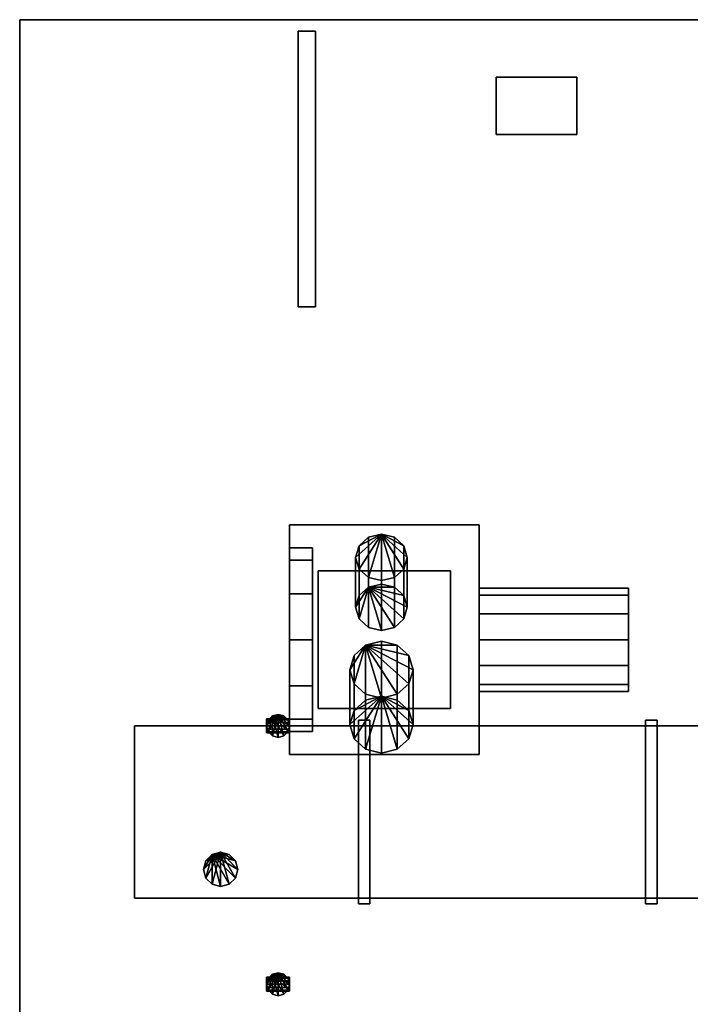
# Model space of a CAD drawing. Header units: millimetres. Extents: x 8500 to 19000, y -3980 to 3980.
# Tile 18 of 31: x 8500 to 9668, y 2265 to 3980. Entities that reach past the tile are written whole.
import ezdxf

# ---------------------------------------------------------------- set-up
doc = ezdxf.new("R2010")
doc.units = ezdxf.units.MM

msp = doc.modelspace()

# ---------------------------------------------------------------- linework, layer by layer
for points in [[(8500, -3980, 840), (19000, -3980, 840), (19000, 3980, 840), (8500, 3980, 840)], [(8500, -3980, 900), (8500, 3980, 900), (19000, 3980, 900), (19000, -3980, 900)], [(19000, 3980, 840), (19000, 3980, 900), (8500, 3980, 900), (8500, 3980, 840)], [(8500, 3980, 840), (8500, 3980, 900), (8500, -3980, 900), (8500, -3980, 840)], [(8985, 3480, 2740), (9015, 3480, 2740), (9015, 3960, 2740), (8985, 3960, 2740)], [(8985, 3480, 2770), (8985, 3960, 2770), (9015, 3960, 2770), (9015, 3480, 2770)], [(9015, 3960, 2740), (9015, 3960, 2770), (8985, 3960, 2770), (8985, 3960, 2740)], [(8985, 3960, 2740), (8985, 3960, 2770), (8985, 3480, 2770), (8985, 3480, 2740)], [(9015, 3480, 2740), (9015, 3480, 2770), (9015, 3960, 2770), (9015, 3960, 2740)], [(9330, 3780, 2250), (9470, 3780, 2250), (9470, 3880, 2250), (9330, 3880, 2250)], [(9330, 3780, 2450), (9330, 3880, 2450), (9470, 3880, 2450), (9470, 3780, 2450)], [(9470, 3880, 2250), (9470, 3880, 2450), (9330, 3880, 2450), (9330, 3880, 2250)], [(9330, 3880, 2250), (9330, 3880, 2450), (9330, 3780, 2450), (9330, 3780, 2250)], [(9470, 3780, 2250), (9470, 3780, 2450), (9470, 3880, 2450), (9470, 3880, 2250)], [(9330, 3780, 2250), (9330, 3780, 2450), (9470, 3780, 2450), (9470, 3780, 2250)], [(8985, 3480, 2740), (8985, 3480, 2770), (9015, 3480, 2770), (9015, 3480, 2740)], [(8970, 2700, 900), (9300, 2700, 900), (9300, 3100, 900), (8970, 3100, 900)], [(8970, 2700, 1000), (8970, 3100, 1000), (9300, 3100, 1000), (9300, 2700, 1000)], [(9300, 3100, 900), (9300, 3100, 1000), (8970, 3100, 1000), (8970, 3100, 900)], [(8970, 3100, 900), (8970, 3100, 1000), (8970, 2700, 1000), (8970, 2700, 900)], [(9300, 2700, 900), (9300, 2700, 1000), (9300, 3100, 1000), (9300, 3100, 900)], [(9130, 3084, 1470.5), (9091, 3023.2, 1499.8), (9085, 3043.5, 1490)], [(9130, 3084, 1470.5), (9085, 3043.5, 1490), (9091, 3063.8, 1480.3)], [(9130, 3084, 1470.5), (9107.5, 3008.4, 1507), (9091, 3023.2, 1499.8)], [(9130, 3084, 1470.5), (9091, 3063.8, 1480.3), (9107.5, 3078.6, 1473.1)], [(9091, 2976.8, 1300.2), (9107.5, 2991.6, 1293), (9107.5, 3078.6, 1473.1), (9091, 3063.8, 1480.3)], [(9130, 3084, 1470.5), (9130, 3003, 1509.6), (9107.5, 3008.4, 1507)], [(9107.5, 2991.6, 1293), (9130, 2997, 1290.4), (9130, 3084, 1470.5), (9107.5, 3078.6, 1473.1)], [(9130, 3084, 1470.5), (9152.5, 3078.6, 1473.1), (9169, 3063.8, 1480.3)], [(9130, 3084, 1470.5), (9169, 3063.8, 1480.3), (9175, 3043.5, 1490)], [(9130, 3084, 1470.5), (9175, 3043.5, 1490), (9169, 3023.2, 1499.8)], [(9130, 3084, 1470.5), (9169, 3023.2, 1499.8), (9152.5, 3008.4, 1507)], [(9130, 3084, 1470.5), (9152.5, 3008.4, 1507), (9130, 3003, 1509.6)], [(9130, 2997, 1290.4), (9152.5, 2991.6, 1293), (9152.5, 3078.6, 1473.1), (9130, 3084, 1470.5)], [(9152.5, 2991.6, 1293), (9169, 2976.8, 1300.2), (9169, 3063.8, 1480.3), (9152.5, 3078.6, 1473.1)], [(8970, 3038.6, 1280), (8970, 3038.6, 1120), (8970, 3060, 1200)], [(8970, 3060, 1200), (8970, 3038.6, 1120), (9010, 3038.6, 1120), (9010, 3060, 1200)], [(8970, 3038.6, 1280), (8970, 3060, 1200), (9010, 3060, 1200), (9010, 3038.6, 1280)], [(9010, 3060, 1200), (9010, 3038.6, 1120), (9010, 2980, 1061.4)], [(9010, 3060, 1200), (9010, 2980, 1061.4), (9010, 2900, 1040)], [(9010, 3060, 1200), (9010, 2900, 1040), (9010, 2820, 1061.4)], [(9010, 3060, 1200), (9010, 2820, 1061.4), (9010, 2761.4, 1120)], [(9010, 3060, 1200), (9010, 2761.4, 1120), (9010, 2740, 1200)], [(9010, 3060, 1200), (9010, 2740, 1200), (9010, 2761.4, 1280)], [(9010, 3060, 1200), (9010, 2761.4, 1280), (9010, 2820, 1338.6)], [(9010, 3060, 1200), (9010, 2820, 1338.6), (9010, 2900, 1360)], [(9010, 3060, 1200), (9010, 2900, 1360), (9010, 2980, 1338.6)], [(9010, 3060, 1200), (9010, 2980, 1338.6), (9010, 3038.6, 1280)], [(9085, 2956.5, 1310), (9091, 2976.8, 1300.2), (9091, 3063.8, 1480.3), (9085, 3043.5, 1490)], [(9169, 2976.8, 1300.2), (9175, 2956.5, 1310), (9175, 3043.5, 1490), (9169, 3063.8, 1480.3)], [(8970, 3038.6, 1280), (8970, 2980, 1338.6), (8970, 2900, 1360)], [(8970, 3038.6, 1280), (8970, 2900, 1360), (8970, 2820, 1338.6)], [(8970, 3038.6, 1280), (8970, 2820, 1338.6), (8970, 2761.4, 1280)], [(8970, 3038.6, 1280), (8970, 2761.4, 1280), (8970, 2740, 1200)], [(8970, 3038.6, 1280), (8970, 2740, 1200), (8970, 2761.4, 1120)], [(8970, 3038.6, 1280), (8970, 2761.4, 1120), (8970, 2820, 1061.4)], [(8970, 3038.6, 1280), (8970, 2820, 1061.4), (8970, 2900, 1040)], [(8970, 3038.6, 1280), (8970, 2900, 1040), (8970, 2980, 1061.4)], [(8970, 3038.6, 1280), (8970, 2980, 1061.4), (8970, 3038.6, 1120)], [(8970, 3038.6, 1120), (8970, 2980, 1061.4), (9010, 2980, 1061.4), (9010, 3038.6, 1120)], [(8970, 2980, 1338.6), (8970, 3038.6, 1280), (9010, 3038.6, 1280), (9010, 2980, 1338.6)], [(9091, 2936.2, 1319.7), (9085, 2956.5, 1310), (9085, 3043.5, 1490), (9091, 3023.2, 1499.8)], [(9175, 2956.5, 1310), (9169, 2936.2, 1319.7), (9169, 3023.2, 1499.8), (9175, 3043.5, 1490)], [(9020, 2780, 1000), (9250, 2780, 1000), (9250, 3020, 1000), (9020, 3020, 1000)], [(9020, 2780, 1300), (9020, 3020, 1300), (9250, 3020, 1300), (9250, 2780, 1300)], [(9250, 3020, 1000), (9250, 3020, 1300), (9020, 3020, 1300), (9020, 3020, 1000)], [(9020, 3020, 1000), (9020, 3020, 1300), (9020, 2780, 1300), (9020, 2780, 1000)], [(9107.5, 2921.4, 1326.9), (9091, 2936.2, 1319.7), (9091, 3023.2, 1499.8), (9107.5, 3008.4, 1507)], [(9169, 2936.2, 1319.7), (9152.5, 2921.4, 1326.9), (9152.5, 3008.4, 1507), (9169, 3023.2, 1499.8)], [(9250, 2780, 1000), (9250, 2780, 1300), (9250, 3020, 1300), (9250, 3020, 1000)], [(9130, 2916, 1329.5), (9107.5, 2921.4, 1326.9), (9107.5, 3008.4, 1507), (9130, 3003, 1509.6)], [(9152.5, 2921.4, 1326.9), (9130, 2916, 1329.5), (9130, 3003, 1509.6), (9152.5, 3008.4, 1507)], [(9107.5, 2991.6, 1293), (9091, 2976.8, 1300.2), (9085, 2956.5, 1310)], [(9107.5, 2991.6, 1293), (9085, 2956.5, 1310), (9091, 2936.2, 1319.7)], [(9107.5, 2991.6, 1293), (9091, 2936.2, 1319.7), (9107.5, 2921.4, 1326.9)], [(9107.5, 2991.6, 1293), (9152.5, 2991.6, 1293), (9130, 2997, 1290.4)], [(9107.5, 2991.6, 1293), (9107.5, 2921.4, 1326.9), (9130, 2916, 1329.5)], [(9107.5, 2991.6, 1293), (9130, 2916, 1329.5), (9152.5, 2921.4, 1326.9)], [(9107.5, 2991.6, 1293), (9152.5, 2921.4, 1326.9), (9169, 2936.2, 1319.7)], [(9107.5, 2991.6, 1293), (9169, 2936.2, 1319.7), (9175, 2956.5, 1310)], [(9107.5, 2991.6, 1293), (9175, 2956.5, 1310), (9169, 2976.8, 1300.2)], [(9107.5, 2991.6, 1293), (9169, 2976.8, 1300.2), (9152.5, 2991.6, 1293)], [(9300, 2977.9, 1195), (9300, 2977.9, 1105), (9300, 2990, 1150)], [(9300, 2990, 1150), (9300, 2977.9, 1105), (9560, 2977.9, 1105), (9560, 2990, 1150)], [(9300, 2977.9, 1195), (9300, 2990, 1150), (9560, 2990, 1150), (9560, 2977.9, 1195)], [(9560, 2990, 1150), (9560, 2977.9, 1105), (9560, 2945, 1072.1)], [(9560, 2990, 1150), (9560, 2945, 1072.1), (9560, 2900, 1060)], [(9560, 2990, 1150), (9560, 2900, 1060), (9560, 2855, 1072.1)], [(9560, 2990, 1150), (9560, 2855, 1072.1), (9560, 2822.1, 1105)], [(9560, 2990, 1150), (9560, 2822.1, 1105), (9560, 2810, 1150)], [(9560, 2990, 1150), (9560, 2810, 1150), (9560, 2822.1, 1195)], [(9560, 2990, 1150), (9560, 2822.1, 1195), (9560, 2855, 1227.9)], [(9560, 2990, 1150), (9560, 2855, 1227.9), (9560, 2900, 1240)], [(9560, 2990, 1150), (9560, 2900, 1240), (9560, 2945, 1227.9)], [(9560, 2990, 1150), (9560, 2945, 1227.9), (9560, 2977.9, 1195)], [(8970, 2980, 1061.4), (8970, 2900, 1040), (9010, 2900, 1040), (9010, 2980, 1061.4)], [(8970, 2900, 1360), (8970, 2980, 1338.6), (9010, 2980, 1338.6), (9010, 2900, 1360)], [(9300, 2977.9, 1195), (9300, 2945, 1227.9), (9300, 2900, 1240)], [(9300, 2977.9, 1195), (9300, 2900, 1240), (9300, 2855, 1227.9)], [(9300, 2977.9, 1195), (9300, 2855, 1227.9), (9300, 2822.1, 1195)], [(9300, 2977.9, 1195), (9300, 2822.1, 1195), (9300, 2810, 1150)], [(9300, 2977.9, 1195), (9300, 2810, 1150), (9300, 2822.1, 1105)], [(9300, 2977.9, 1195), (9300, 2822.1, 1105), (9300, 2855, 1072.1)], [(9300, 2977.9, 1195), (9300, 2855, 1072.1), (9300, 2900, 1060)], [(9300, 2977.9, 1195), (9300, 2900, 1060), (9300, 2945, 1072.1)], [(9300, 2977.9, 1195), (9300, 2945, 1072.1), (9300, 2977.9, 1105)], [(9300, 2977.9, 1105), (9300, 2945, 1072.1), (9560, 2945, 1072.1), (9560, 2977.9, 1105)], [(9300, 2945, 1227.9), (9300, 2977.9, 1195), (9560, 2977.9, 1195), (9560, 2945, 1227.9)], [(9300, 2945, 1072.1), (9300, 2900, 1060), (9560, 2900, 1060), (9560, 2945, 1072.1)], [(9300, 2900, 1240), (9300, 2945, 1227.9), (9560, 2945, 1227.9), (9560, 2900, 1240)], [(8970, 2900, 1040), (8970, 2820, 1061.4), (9010, 2820, 1061.4), (9010, 2900, 1040)], [(8970, 2820, 1338.6), (8970, 2900, 1360), (9010, 2900, 1360), (9010, 2820, 1338.6)], [(9300, 2900, 1060), (9300, 2855, 1072.1), (9560, 2855, 1072.1), (9560, 2900, 1060)], [(9300, 2855, 1227.9), (9300, 2900, 1240), (9560, 2900, 1240), (9560, 2855, 1227.9)], [(9102.5, 2890.7, 1321.7), (9082.4, 2872.6, 1312.9), (9075, 2847.8, 1301)], [(9102.5, 2890.7, 1321.7), (9075, 2847.8, 1301), (9082.4, 2823.1, 1289)], [(9102.5, 2890.7, 1321.7), (9082.4, 2823.1, 1289), (9102.5, 2805, 1280.2)], [(9082.4, 2872.6, 1312.9), (9102.5, 2890.7, 1321.7), (9102.5, 2795, 1519.8), (9082.4, 2776.9, 1511)], [(9102.5, 2890.7, 1321.7), (9157.5, 2890.7, 1321.7), (9130, 2897.4, 1324.9)], [(9102.5, 2890.7, 1321.7), (9130, 2897.4, 1324.9), (9130, 2801.7, 1523), (9102.5, 2795, 1519.8)], [(9102.5, 2890.7, 1321.7), (9102.5, 2805, 1280.2), (9130, 2798.3, 1277)], [(9102.5, 2890.7, 1321.7), (9130, 2798.3, 1277), (9157.5, 2805, 1280.2)], [(9102.5, 2890.7, 1321.7), (9157.5, 2805, 1280.2), (9177.6, 2823.1, 1289)], [(9102.5, 2890.7, 1321.7), (9177.6, 2823.1, 1289), (9185, 2847.8, 1301)], [(9102.5, 2890.7, 1321.7), (9185, 2847.8, 1301), (9177.6, 2872.6, 1312.9)], [(9102.5, 2890.7, 1321.7), (9177.6, 2872.6, 1312.9), (9157.5, 2890.7, 1321.7)], [(9130, 2897.4, 1324.9), (9157.5, 2890.7, 1321.7), (9157.5, 2795, 1519.8), (9130, 2801.7, 1523)], [(9157.5, 2890.7, 1321.7), (9177.6, 2872.6, 1312.9), (9177.6, 2776.9, 1511), (9157.5, 2795, 1519.8)], [(9075, 2847.8, 1301), (9082.4, 2872.6, 1312.9), (9082.4, 2776.9, 1511), (9075, 2752.2, 1499)], [(9177.6, 2872.6, 1312.9), (9185, 2847.8, 1301), (9185, 2752.2, 1499), (9177.6, 2776.9, 1511)], [(9082.4, 2823.1, 1289), (9075, 2847.8, 1301), (9075, 2752.2, 1499), (9082.4, 2727.4, 1487.1)], [(9185, 2847.8, 1301), (9177.6, 2823.1, 1289), (9177.6, 2727.4, 1487.1), (9185, 2752.2, 1499)], [(9300, 2855, 1072.1), (9300, 2822.1, 1105), (9560, 2822.1, 1105), (9560, 2855, 1072.1)], [(9300, 2822.1, 1195), (9300, 2855, 1227.9), (9560, 2855, 1227.9), (9560, 2822.1, 1195)], [(8970, 2820, 1061.4), (8970, 2761.4, 1120), (9010, 2761.4, 1120), (9010, 2820, 1061.4)], [(8970, 2761.4, 1280), (8970, 2820, 1338.6), (9010, 2820, 1338.6), (9010, 2761.4, 1280)], [(9102.5, 2805, 1280.2), (9082.4, 2823.1, 1289), (9082.4, 2727.4, 1487.1), (9102.5, 2709.3, 1478.3)], [(9177.6, 2823.1, 1289), (9157.5, 2805, 1280.2), (9157.5, 2709.3, 1478.3), (9177.6, 2727.4, 1487.1)], [(9300, 2822.1, 1105), (9300, 2810, 1150), (9560, 2810, 1150), (9560, 2822.1, 1105)], [(9300, 2810, 1150), (9300, 2822.1, 1195), (9560, 2822.1, 1195), (9560, 2810, 1150)], [(9130, 2801.7, 1523), (9082.4, 2727.4, 1487.1), (9075, 2752.2, 1499)], [(9130, 2801.7, 1523), (9075, 2752.2, 1499), (9082.4, 2776.9, 1511)], [(9130, 2801.7, 1523), (9102.5, 2709.3, 1478.3), (9082.4, 2727.4, 1487.1)], [(9130, 2801.7, 1523), (9082.4, 2776.9, 1511), (9102.5, 2795, 1519.8)], [(9130, 2798.3, 1277), (9102.5, 2805, 1280.2), (9102.5, 2709.3, 1478.3), (9130, 2702.6, 1475.1)], [(9130, 2801.7, 1523), (9130, 2702.6, 1475.1), (9102.5, 2709.3, 1478.3)], [(9157.5, 2805, 1280.2), (9130, 2798.3, 1277), (9130, 2702.6, 1475.1), (9157.5, 2709.3, 1478.3)], [(9130, 2801.7, 1523), (9157.5, 2795, 1519.8), (9177.6, 2776.9, 1511)], [(9130, 2801.7, 1523), (9177.6, 2776.9, 1511), (9185, 2752.2, 1499)], [(9130, 2801.7, 1523), (9185, 2752.2, 1499), (9177.6, 2727.4, 1487.1)], [(9130, 2801.7, 1523), (9177.6, 2727.4, 1487.1), (9157.5, 2709.3, 1478.3)], [(9130, 2801.7, 1523), (9157.5, 2709.3, 1478.3), (9130, 2702.6, 1475.1)], [(9020, 2780, 1000), (9020, 2780, 1300), (9250, 2780, 1300), (9250, 2780, 1000)], [(8950, 2770, 2450), (8932.7, 2740, 2450), (8930, 2750, 2450)], [(8950, 2770, 2450), (8930, 2750, 2450), (8932.7, 2760, 2450)], [(8940, 2767.3, 2390), (8932.7, 2760, 2390), (8930, 2750, 2390)], [(8940, 2767.3, 2390), (8930, 2750, 2390), (8932.7, 2740, 2390)], [(8930, 2760.4, 956), (8930, 2760.4, 944), (8930, 2762, 950)], [(8930, 2762, 950), (8930, 2760.4, 944), (8970, 2760.4, 944), (8970, 2762, 950)], [(8930, 2760.4, 956), (8930, 2762, 950), (8970, 2762, 950), (8970, 2760.4, 956)], [(8950, 2770, 2450), (8940, 2732.7, 2450), (8932.7, 2740, 2450)], [(8950, 2770, 2450), (8932.7, 2760, 2450), (8940, 2767.3, 2450)], [(8940, 2767.3, 2390), (8932.7, 2740, 2390), (8940, 2732.7, 2390)], [(8932.7, 2760, 2390), (8940, 2767.3, 2390), (8940, 2767.3, 2450), (8932.7, 2760, 2450)], [(8940, 2767.3, 2390), (8960, 2767.3, 2390), (8950, 2770, 2390)], [(8950, 2770, 2450), (8950, 2730, 2450), (8940, 2732.7, 2450)], [(8940, 2767.3, 2390), (8950, 2770, 2390), (8950, 2770, 2450), (8940, 2767.3, 2450)], [(8940, 2767.3, 2390), (8940, 2732.7, 2390), (8950, 2730, 2390)], [(8940, 2767.3, 2390), (8950, 2730, 2390), (8960, 2732.7, 2390)], [(8940, 2767.3, 2390), (8960, 2732.7, 2390), (8967.3, 2740, 2390)], [(8940, 2767.3, 2390), (8967.3, 2740, 2390), (8970, 2750, 2390)], [(8940, 2767.3, 2390), (8970, 2750, 2390), (8967.3, 2760, 2390)], [(8940, 2767.3, 2390), (8967.3, 2760, 2390), (8960, 2767.3, 2390)], [(8950, 2770, 2450), (8960, 2767.3, 2450), (8967.3, 2760, 2450)], [(8950, 2770, 2450), (8967.3, 2760, 2450), (8970, 2750, 2450)], [(8950, 2770, 2450), (8970, 2750, 2450), (8967.3, 2740, 2450)], [(8950, 2770, 2450), (8967.3, 2740, 2450), (8960, 2732.7, 2450)], [(8950, 2770, 2450), (8960, 2732.7, 2450), (8950, 2730, 2450)], [(8950, 2770, 2390), (8960, 2767.3, 2390), (8960, 2767.3, 2450), (8950, 2770, 2450)], [(8960, 2767.3, 2390), (8967.3, 2760, 2390), (8967.3, 2760, 2450), (8960, 2767.3, 2450)], [(8970, 2762, 950), (8970, 2760.4, 944), (8970, 2756, 939.6)], [(8970, 2762, 950), (8970, 2756, 939.6), (8970, 2750, 938)], [(8970, 2762, 950), (8970, 2750, 938), (8970, 2744, 939.6)], [(8970, 2762, 950), (8970, 2744, 939.6), (8970, 2739.6, 944)], [(8970, 2762, 950), (8970, 2739.6, 944), (8970, 2738, 950)], [(8970, 2762, 950), (8970, 2738, 950), (8970, 2739.6, 956)], [(8970, 2762, 950), (8970, 2739.6, 956), (8970, 2744, 960.4)], [(8970, 2762, 950), (8970, 2744, 960.4), (8970, 2750, 962)], [(8970, 2762, 950), (8970, 2750, 962), (8970, 2756, 960.4)], [(8970, 2762, 950), (8970, 2756, 960.4), (8970, 2760.4, 956)], [(8970, 2761.4, 1120), (8970, 2740, 1200), (9010, 2740, 1200), (9010, 2761.4, 1120)], [(8970, 2740, 1200), (8970, 2761.4, 1280), (9010, 2761.4, 1280), (9010, 2740, 1200)], [(8700, 2450, 2500), (13800, 2450, 2500), (13800, 2750, 2500), (8700, 2750, 2500)], [(8700, 2450, 2580), (8700, 2750, 2580), (13800, 2750, 2580), (13800, 2450, 2580)], [(13800, 2750, 2500), (13800, 2750, 2580), (8700, 2750, 2580), (8700, 2750, 2500)], [(8700, 2750, 2500), (8700, 2750, 2580), (8700, 2450, 2580), (8700, 2450, 2500)], [(8930, 2760.4, 956), (8930, 2756, 960.4), (8930, 2750, 962)], [(8930, 2760.4, 956), (8930, 2750, 962), (8930, 2744, 960.4)], [(8930, 2760.4, 956), (8930, 2744, 960.4), (8930, 2739.6, 956)], [(8930, 2760.4, 956), (8930, 2739.6, 956), (8930, 2738, 950)], [(8930, 2760.4, 956), (8930, 2738, 950), (8930, 2739.6, 944)], [(8930, 2760.4, 956), (8930, 2739.6, 944), (8930, 2744, 939.6)], [(8930, 2760.4, 956), (8930, 2744, 939.6), (8930, 2750, 938)], [(8930, 2760.4, 956), (8930, 2750, 938), (8930, 2756, 939.6)], [(8930, 2760.4, 956), (8930, 2756, 939.6), (8930, 2760.4, 944)], [(8930, 2760.4, 944), (8930, 2756, 939.6), (8970, 2756, 939.6), (8970, 2760.4, 944)], [(8930, 2756, 960.4), (8930, 2760.4, 956), (8970, 2760.4, 956), (8970, 2756, 960.4)], [(8930, 2750, 2390), (8932.7, 2760, 2390), (8932.7, 2760, 2450), (8930, 2750, 2450)], [(8930, 2756, 939.6), (8930, 2750, 938), (8970, 2750, 938), (8970, 2756, 939.6)], [(8930, 2750, 962), (8930, 2756, 960.4), (8970, 2756, 960.4), (8970, 2750, 962)], [(8932.7, 2740, 2390), (8930, 2750, 2390), (8930, 2750, 2450), (8932.7, 2740, 2450)], [(8930, 2750, 938), (8930, 2744, 939.6), (8970, 2744, 939.6), (8970, 2750, 938)], [(8930, 2744, 960.4), (8930, 2750, 962), (8970, 2750, 962), (8970, 2744, 960.4)], [(8930, 2744, 939.6), (8930, 2739.6, 944), (8970, 2739.6, 944), (8970, 2744, 939.6)], [(8930, 2739.6, 956), (8930, 2744, 960.4), (8970, 2744, 960.4), (8970, 2739.6, 956)], [(8967.3, 2760, 2390), (8970, 2750, 2390), (8970, 2750, 2450), (8967.3, 2760, 2450)], [(8970, 2750, 2390), (8967.3, 2740, 2390), (8967.3, 2740, 2450), (8970, 2750, 2450)], [(9090, 2440, 2480), (9110, 2440, 2480), (9110, 2760, 2480), (9090, 2760, 2480)], [(9090, 2440, 2600), (9090, 2760, 2600), (9110, 2760, 2600), (9110, 2440, 2600)], [(9110, 2760, 2480), (9110, 2760, 2600), (9090, 2760, 2600), (9090, 2760, 2480)], [(9090, 2760, 2480), (9090, 2760, 2600), (9090, 2440, 2600), (9090, 2440, 2480)], [(9110, 2440, 2480), (9110, 2440, 2600), (9110, 2760, 2600), (9110, 2760, 2480)], [(9590, 2440, 2480), (9610, 2440, 2480), (9610, 2760, 2480), (9590, 2760, 2480)], [(9590, 2440, 2600), (9590, 2760, 2600), (9610, 2760, 2600), (9610, 2440, 2600)], [(9610, 2760, 2480), (9610, 2760, 2600), (9590, 2760, 2600), (9590, 2760, 2480)], [(9590, 2760, 2480), (9590, 2760, 2600), (9590, 2440, 2600), (9590, 2440, 2480)], [(9610, 2440, 2480), (9610, 2440, 2600), (9610, 2760, 2600), (9610, 2760, 2480)], [(8930, 2739.6, 944), (8930, 2738, 950), (8970, 2738, 950), (8970, 2739.6, 944)], [(8930, 2738, 950), (8930, 2739.6, 956), (8970, 2739.6, 956), (8970, 2738, 950)], [(8940, 2732.7, 2390), (8932.7, 2740, 2390), (8932.7, 2740, 2450), (8940, 2732.7, 2450)], [(8950, 2730, 2390), (8940, 2732.7, 2390), (8940, 2732.7, 2450), (8950, 2730, 2450)], [(8960, 2732.7, 2390), (8950, 2730, 2390), (8950, 2730, 2450), (8960, 2732.7, 2450)], [(8967.3, 2740, 2390), (8960, 2732.7, 2390), (8960, 2732.7, 2450), (8967.3, 2740, 2450)], [(8970, 2700, 900), (8970, 2700, 1000), (9300, 2700, 1000), (9300, 2700, 900)], [(8850, 2530, 2420), (8824, 2485, 2420), (8820, 2500, 2420)], [(8850, 2530, 2420), (8820, 2500, 2420), (8824, 2515, 2420)], [(8835, 2526, 2380), (8824, 2515, 2380), (8820, 2500, 2380)], [(8835, 2526, 2380), (8820, 2500, 2380), (8824, 2485, 2380)], [(8850, 2530, 2420), (8835, 2474, 2420), (8824, 2485, 2420)], [(8850, 2530, 2420), (8824, 2515, 2420), (8835, 2526, 2420)], [(8835, 2526, 2380), (8824, 2485, 2380), (8835, 2474, 2380)], [(8824, 2515, 2380), (8835, 2526, 2380), (8835, 2526, 2420), (8824, 2515, 2420)], [(8835, 2526, 2380), (8865, 2526, 2380), (8850, 2530, 2380)], [(8850, 2530, 2420), (8850, 2470, 2420), (8835, 2474, 2420)], [(8835, 2526, 2380), (8850, 2530, 2380), (8850, 2530, 2420), (8835, 2526, 2420)], [(8835, 2526, 2380), (8835, 2474, 2380), (8850, 2470, 2380)], [(8835, 2526, 2380), (8850, 2470, 2380), (8865, 2474, 2380)], [(8835, 2526, 2380), (8865, 2474, 2380), (8876, 2485, 2380)], [(8835, 2526, 2380), (8876, 2485, 2380), (8880, 2500, 2380)], [(8835, 2526, 2380), (8880, 2500, 2380), (8876, 2515, 2380)], [(8835, 2526, 2380), (8876, 2515, 2380), (8865, 2526, 2380)], [(8850, 2530, 2420), (8865, 2526, 2420), (8876, 2515, 2420)], [(8850, 2530, 2420), (8876, 2515, 2420), (8880, 2500, 2420)], [(8850, 2530, 2420), (8880, 2500, 2420), (8876, 2485, 2420)], [(8850, 2530, 2420), (8876, 2485, 2420), (8865, 2474, 2420)], [(8850, 2530, 2420), (8865, 2474, 2420), (8850, 2470, 2420)], [(8850, 2530, 2380), (8865, 2526, 2380), (8865, 2526, 2420), (8850, 2530, 2420)], [(8865, 2526, 2380), (8876, 2515, 2380), (8876, 2515, 2420), (8865, 2526, 2420)], [(8820, 2500, 2380), (8824, 2515, 2380), (8824, 2515, 2420), (8820, 2500, 2420)], [(8876, 2515, 2380), (8880, 2500, 2380), (8880, 2500, 2420), (8876, 2515, 2420)], [(8824, 2485, 2380), (8820, 2500, 2380), (8820, 2500, 2420), (8824, 2485, 2420)], [(8880, 2500, 2380), (8876, 2485, 2380), (8876, 2485, 2420), (8880, 2500, 2420)], [(8835, 2474, 2380), (8824, 2485, 2380), (8824, 2485, 2420), (8835, 2474, 2420)], [(8850, 2470, 2380), (8835, 2474, 2380), (8835, 2474, 2420), (8850, 2470, 2420)], [(8865, 2474, 2380), (8850, 2470, 2380), (8850, 2470, 2420), (8865, 2474, 2420)], [(8876, 2485, 2380), (8865, 2474, 2380), (8865, 2474, 2420), (8876, 2485, 2420)], [(8700, 2450, 2500), (8700, 2450, 2580), (13800, 2450, 2580), (13800, 2450, 2500)], [(9090, 2440, 2480), (9090, 2440, 2600), (9110, 2440, 2600), (9110, 2440, 2480)], [(9590, 2440, 2480), (9590, 2440, 2600), (9610, 2440, 2600), (9610, 2440, 2480)], [(8950, 2320, 2450), (8932.7, 2290, 2450), (8930, 2300, 2450)], [(8950, 2320, 2450), (8930, 2300, 2450), (8932.7, 2310, 2450)], [(8940, 2317.3, 2390), (8932.7, 2310, 2390), (8930, 2300, 2390)], [(8940, 2317.3, 2390), (8930, 2300, 2390), (8932.7, 2290, 2390)], [(8950, 2320, 2450), (8940, 2282.7, 2450), (8932.7, 2290, 2450)], [(8950, 2320, 2450), (8932.7, 2310, 2450), (8940, 2317.3, 2450)], [(8940, 2317.3, 2390), (8932.7, 2290, 2390), (8940, 2282.7, 2390)], [(8932.7, 2310, 2390), (8940, 2317.3, 2390), (8940, 2317.3, 2450), (8932.7, 2310, 2450)], [(8940, 2317.3, 2390), (8960, 2317.3, 2390), (8950, 2320, 2390)], [(8950, 2320, 2450), (8950, 2280, 2450), (8940, 2282.7, 2450)], [(8940, 2317.3, 2390), (8950, 2320, 2390), (8950, 2320, 2450), (8940, 2317.3, 2450)], [(8940, 2317.3, 2390), (8940, 2282.7, 2390), (8950, 2280, 2390)], [(8940, 2317.3, 2390), (8950, 2280, 2390), (8960, 2282.7, 2390)], [(8940, 2317.3, 2390), (8960, 2282.7, 2390), (8967.3, 2290, 2390)], [(8940, 2317.3, 2390), (8967.3, 2290, 2390), (8970, 2300, 2390)], [(8940, 2317.3, 2390), (8970, 2300, 2390), (8967.3, 2310, 2390)], [(8940, 2317.3, 2390), (8967.3, 2310, 2390), (8960, 2317.3, 2390)], [(8950, 2320, 2450), (8960, 2317.3, 2450), (8967.3, 2310, 2450)], [(8950, 2320, 2450), (8967.3, 2310, 2450), (8970, 2300, 2450)], [(8950, 2320, 2450), (8970, 2300, 2450), (8967.3, 2290, 2450)], [(8950, 2320, 2450), (8967.3, 2290, 2450), (8960, 2282.7, 2450)], [(8950, 2320, 2450), (8960, 2282.7, 2450), (8950, 2280, 2450)], [(8950, 2320, 2390), (8960, 2317.3, 2390), (8960, 2317.3, 2450), (8950, 2320, 2450)], [(8960, 2317.3, 2390), (8967.3, 2310, 2390), (8967.3, 2310, 2450), (8960, 2317.3, 2450)], [(8930, 2310.4, 956), (8930, 2310.4, 944), (8930, 2312, 950)], [(8930, 2312, 950), (8930, 2310.4, 944), (8970, 2310.4, 944), (8970, 2312, 950)], [(8930, 2310.4, 956), (8930, 2312, 950), (8970, 2312, 950), (8970, 2310.4, 956)], [(8930, 2310.4, 956), (8930, 2306, 960.4), (8930, 2300, 962)], [(8930, 2310.4, 956), (8930, 2300, 962), (8930, 2294, 960.4)], [(8930, 2310.4, 956), (8930, 2294, 960.4), (8930, 2289.6, 956)], [(8930, 2310.4, 956), (8930, 2289.6, 956), (8930, 2288, 950)], [(8930, 2310.4, 956), (8930, 2288, 950), (8930, 2289.6, 944)], [(8930, 2310.4, 956), (8930, 2289.6, 944), (8930, 2294, 939.6)], [(8930, 2310.4, 956), (8930, 2294, 939.6), (8930, 2300, 938)], [(8930, 2310.4, 956), (8930, 2300, 938), (8930, 2306, 939.6)], [(8930, 2310.4, 956), (8930, 2306, 939.6), (8930, 2310.4, 944)], [(8930, 2310.4, 944), (8930, 2306, 939.6), (8970, 2306, 939.6), (8970, 2310.4, 944)], [(8930, 2306, 960.4), (8930, 2310.4, 956), (8970, 2310.4, 956), (8970, 2306, 960.4)], [(8930, 2300, 2390), (8932.7, 2310, 2390), (8932.7, 2310, 2450), (8930, 2300, 2450)], [(8930, 2306, 939.6), (8930, 2300, 938), (8970, 2300, 938), (8970, 2306, 939.6)], [(8930, 2300, 962), (8930, 2306, 960.4), (8970, 2306, 960.4), (8970, 2300, 962)], [(8932.7, 2290, 2390), (8930, 2300, 2390), (8930, 2300, 2450), (8932.7, 2290, 2450)], [(8930, 2300, 938), (8930, 2294, 939.6), (8970, 2294, 939.6), (8970, 2300, 938)], [(8930, 2294, 960.4), (8930, 2300, 962), (8970, 2300, 962), (8970, 2294, 960.4)], [(8967.3, 2310, 2390), (8970, 2300, 2390), (8970, 2300, 2450), (8967.3, 2310, 2450)], [(8970, 2300, 2390), (8967.3, 2290, 2390), (8967.3, 2290, 2450), (8970, 2300, 2450)], [(8970, 2312, 950), (8970, 2310.4, 944), (8970, 2306, 939.6)], [(8970, 2312, 950), (8970, 2306, 939.6), (8970, 2300, 938)], [(8970, 2312, 950), (8970, 2300, 938), (8970, 2294, 939.6)], [(8970, 2312, 950), (8970, 2294, 939.6), (8970, 2289.6, 944)], [(8970, 2312, 950), (8970, 2289.6, 944), (8970, 2288, 950)], [(8970, 2312, 950), (8970, 2288, 950), (8970, 2289.6, 956)], [(8970, 2312, 950), (8970, 2289.6, 956), (8970, 2294, 960.4)], [(8970, 2312, 950), (8970, 2294, 960.4), (8970, 2300, 962)], [(8970, 2312, 950), (8970, 2300, 962), (8970, 2306, 960.4)], [(8970, 2312, 950), (8970, 2306, 960.4), (8970, 2310.4, 956)], [(8930, 2294, 939.6), (8930, 2289.6, 944), (8970, 2289.6, 944), (8970, 2294, 939.6)], [(8930, 2289.6, 956), (8930, 2294, 960.4), (8970, 2294, 960.4), (8970, 2289.6, 956)], [(8930, 2289.6, 944), (8930, 2288, 950), (8970, 2288, 950), (8970, 2289.6, 944)], [(8930, 2288, 950), (8930, 2289.6, 956), (8970, 2289.6, 956), (8970, 2288, 950)], [(8940, 2282.7, 2390), (8932.7, 2290, 2390), (8932.7, 2290, 2450), (8940, 2282.7, 2450)], [(8950, 2280, 2390), (8940, 2282.7, 2390), (8940, 2282.7, 2450), (8950, 2280, 2450)], [(8960, 2282.7, 2390), (8950, 2280, 2390), (8950, 2280, 2450), (8960, 2282.7, 2450)], [(8967.3, 2290, 2390), (8960, 2282.7, 2390), (8960, 2282.7, 2450), (8967.3, 2290, 2450)]]:
    msp.add_3dface(points)

doc.saveas('drawing.dxf')
